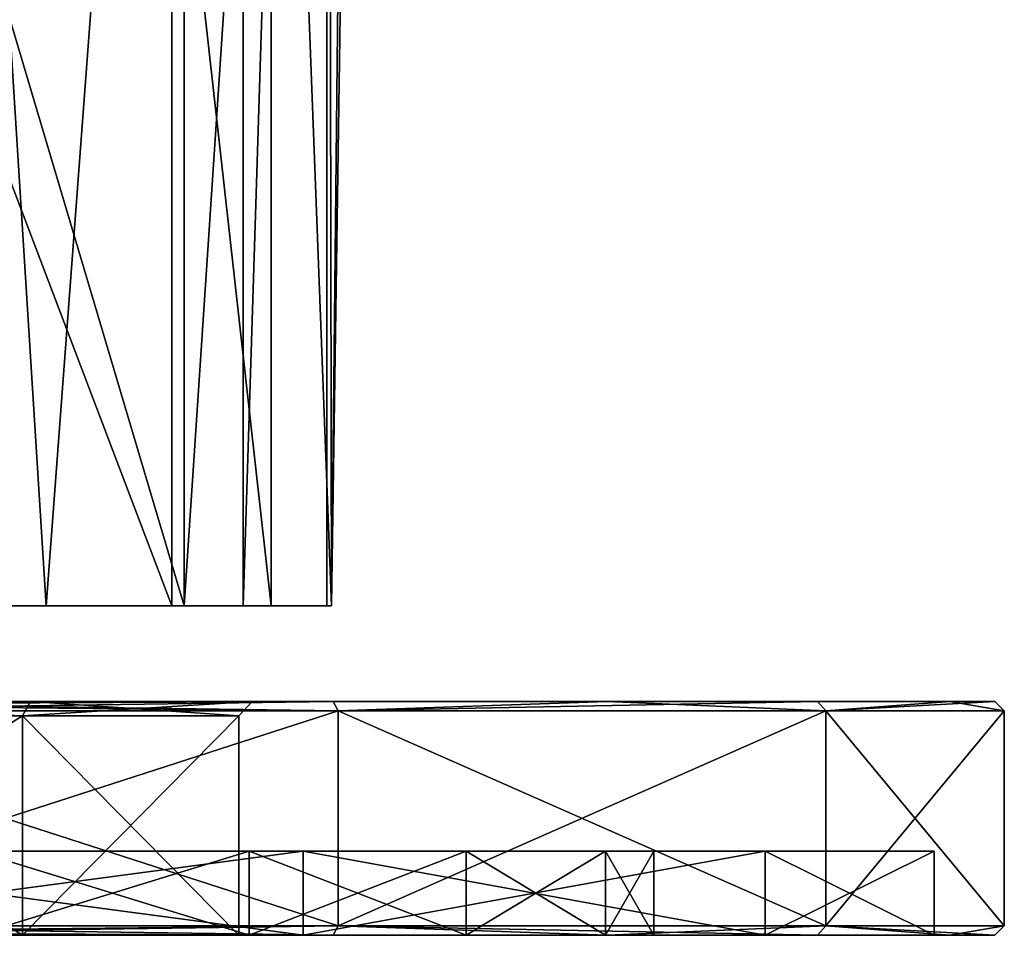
# Model space of a CAD drawing. Header units: millimetres. Extents: x -284 to 78, y 0 to 199.
# Tile 80 of 122: x -43 to -22, y 0 to 20. Entities that reach past the tile are written whole.
import ezdxf

# ---------------------------------------------------------------- set-up
doc = ezdxf.new("R2010")
doc.units = ezdxf.units.MM
doc.header["$LTSCALE"] = 65.185185
for name, color, linetype in [('19', 7, 'CONTINUOUS'), ('20', 7, 'CONTINUOUS'), ('21', 7, 'CONTINUOUS'), ('22', 7, 'CONTINUOUS'), ('23', 7, 'CONTINUOUS'), ('24', 7, 'CONTINUOUS'), ('25', 7, 'CONTINUOUS'), ('29', 7, 'CONTINUOUS'), ('32', 7, 'CONTINUOUS'), ('33', 7, 'CONTINUOUS'), ('35', 7, 'CONTINUOUS'), ('679', 7, 'CONTINUOUS'), ('680', 7, 'CONTINUOUS'), ('683', 7, 'CONTINUOUS'), ('700', 7, 'CONTINUOUS'), ('701', 7, 'CONTINUOUS'), ('702', 7, 'CONTINUOUS')]:
    doc.layers.add(name, color=color, linetype=linetype)

msp = doc.modelspace()

# ---------------------------------------------------------------- linework, layer by layer
at = {"layer": '19', "color": 7, "linetype": 'CONTINUOUS'}
for points in [[(-43.51, 0, 19.972), (-50, 0, 21), (-42.506, 0, 10.315), (-43.51, 0, 19.972)], [(-50, 0, 21), (-50, 0, 12.75), (-42.506, 0, 10.315), (-50, 0, 21)], [(-50, 0, -12.75), (-43.51, 0, -19.972), (-42.506, 0, -10.315), (-50, 0, -12.75)], [(-37.656, 0, 16.989), (-43.51, 0, 19.972), (-37.874, 0, 3.94), (-37.656, 0, 16.989)], [(-37.874, 0, 3.94), (-43.51, 0, 19.972), (-42.506, 0, 10.315), (-37.874, 0, 3.94)], [(-43.51, 0, -19.972), (-37.656, 0, -16.989), (-42.506, 0, -10.315), (-43.51, 0, -19.972)], [(-42.506, 0, -10.315), (-37.656, 0, -16.989), (-37.874, 0, -3.94), (-42.506, 0, -10.315)], [(-37.656, 0, -16.989), (-37.656, 0, 16.989), (-37.874, 0, 3.94), (-37.656, 0, -16.989)], [(-37.874, 0, -3.94), (-37.656, 0, -16.989), (-37.874, 0, 3.94), (-37.874, 0, -3.94)], [(-33.011, 0, 12.343), (-37.656, 0, 16.989), (-33.011, 0, -12.343), (-33.011, 0, 12.343)], [(-33.011, 0, -12.343), (-37.656, 0, 16.989), (-37.656, 0, -16.989), (-33.011, 0, -12.343)], [(-30.028, 0, 6.489), (-33.011, 0, 12.343), (-30.028, 0, -6.489), (-30.028, 0, 6.489)], [(-30.028, 0, -6.489), (-33.011, 0, 12.343), (-33.011, 0, -12.343), (-30.028, 0, -6.489)], [(-29, 0), (-30.028, 0, 6.489), (-30.028, 0, -6.489), (-29, 0)]]:
    msp.add_3dface(points, dxfattribs=at)
at = {"layer": '20', "color": 7, "linetype": 'CONTINUOUS'}
for points in [[(-50, 5, 28.3), (-35.858, 5, 24.513), (-50, 5, 13.05), (-50, 5, 28.3)], [(-35.858, 5, -24.513), (-50, 5, -28.3), (-37.589, 5, -4.033), (-35.858, 5, -24.513)], [(-50, 5, -28.3), (-50, 5, -13.05), (-42.329, 5, -10.558), (-50, 5, -28.3)], [(-37.589, 5, -4.033), (-50, 5, -28.3), (-42.329, 5, -10.558), (-37.589, 5, -4.033)], [(-50, 5, 13.05), (-35.858, 5, 24.513), (-42.329, 5, 10.558), (-50, 5, 13.05)], [(-42.329, 5, 10.558), (-35.858, 5, 24.513), (-37.589, 5, 4.033), (-42.329, 5, 10.558)], [(-35.858, 5, 24.513), (-35.858, 5, -24.513), (-37.589, 5, -4.033), (-35.858, 5, 24.513)], [(-37.589, 5, 4.033), (-35.858, 5, 24.513), (-37.589, 5, -4.033), (-37.589, 5, 4.033)], [(-29.994, 5, -20.016), (-35.858, 5, -24.513), (-29.994, 5, 20.016), (-29.994, 5, -20.016)], [(-29.994, 5, 20.016), (-35.858, 5, -24.513), (-35.858, 5, 24.513), (-29.994, 5, 20.016)], [(-25.494, 5, -14.154), (-29.994, 5, -20.016), (-25.494, 5, 14.154), (-25.494, 5, -14.154)], [(-25.494, 5, 14.154), (-29.994, 5, -20.016), (-29.994, 5, 20.016), (-25.494, 5, 14.154)], [(-22.665, 5, -7.327), (-25.494, 5, -14.154), (-22.665, 5, 7.327), (-22.665, 5, -7.327)], [(-22.665, 5, 7.327), (-25.494, 5, -14.154), (-25.494, 5, 14.154), (-22.665, 5, 7.327)], [(-21.7, 5, 0), (-22.665, 5, -7.327), (-22.665, 5, 7.327), (-21.7, 5, 0)]]:
    msp.add_3dface(points, dxfattribs=at)
at = {"layer": '21', "color": 7, "linetype": 'CONTINUOUS'}
for points in [[(-50, 0.2, -28.5), (-50, 4.8, -28.5), (-35.75, 4.8, -24.682), (-50, 0.2, -28.5)], [(-35.75, 0.2, -24.682), (-50, 0.2, -28.5), (-35.75, 4.8, -24.682), (-35.75, 0.2, -24.682)], [(-50, 0.2, 28.5), (-35.75, 0.2, 24.682), (-50, 4.8, 28.5), (-50, 0.2, 28.5)], [(-50, 4.8, 28.5), (-35.75, 0.2, 24.682), (-35.75, 4.8, 24.682), (-50, 4.8, 28.5)], [(-25.318, 0.2, -14.25), (-35.75, 0.2, -24.682), (-25.318, 4.8, -14.25), (-25.318, 0.2, -14.25)], [(-25.318, 4.8, -14.25), (-35.75, 0.2, -24.682), (-35.75, 4.8, -24.682), (-25.318, 4.8, -14.25)], [(-35.75, 0.2, 24.682), (-25.318, 0.2, 14.25), (-35.75, 4.8, 24.682), (-35.75, 0.2, 24.682)], [(-35.75, 4.8, 24.682), (-25.318, 0.2, 14.25), (-25.318, 4.8, 14.25), (-35.75, 4.8, 24.682)], [(-21.5, 0.2), (-25.318, 0.2, -14.25), (-21.5, 4.8), (-21.5, 0.2)], [(-21.5, 4.8), (-25.318, 0.2, -14.25), (-25.318, 4.8, -14.25), (-21.5, 4.8)], [(-25.318, 0.2, 14.25), (-21.5, 0.2), (-25.318, 4.8, 14.25), (-25.318, 0.2, 14.25)], [(-25.318, 4.8, 14.25), (-21.5, 0.2), (-21.5, 4.8), (-25.318, 4.8, 14.25)]]:
    msp.add_3dface(points, dxfattribs=at)
at = {"layer": '22', "color": 7, "linetype": 'CONTINUOUS'}
for points in [[(-35.858, 0, 24.513), (-50, 0, 28.3), (-36.5, 0, 23.383), (-35.858, 0, 24.513)], [(-50, 0, 28.3), (-50, 0, 27), (-36.5, 0, 23.383), (-50, 0, 28.3)], [(-50, 0, -28.3), (-35.858, 0, -24.513), (-50, 0, -27), (-50, 0, -28.3)], [(-50, 0, -27), (-35.858, 0, -24.513), (-36.5, 0, -23.383), (-50, 0, -27)], [(-26.617, 0, 13.5), (-35.858, 0, 24.513), (-36.5, 0, 23.383), (-26.617, 0, 13.5)], [(-35.858, 0, -24.513), (-29.994, 0, -20.016), (-36.5, 0, -23.383), (-35.858, 0, -24.513)], [(-36.5, 0, -23.383), (-29.994, 0, -20.016), (-26.617, 0, -13.5), (-36.5, 0, -23.383)], [(-29.994, 0, 20.016), (-35.858, 0, 24.513), (-26.617, 0, 13.5), (-29.994, 0, 20.016)], [(-25.494, 0, 14.154), (-29.994, 0, 20.016), (-26.617, 0, 13.5), (-25.494, 0, 14.154)], [(-29.994, 0, -20.016), (-25.494, 0, -14.154), (-26.617, 0, -13.5), (-29.994, 0, -20.016)], [(-23, 0), (-25.494, 0, 14.154), (-26.617, 0, 13.5), (-23, 0)], [(-26.617, 0, -13.5), (-25.494, 0, -14.154), (-23, 0), (-26.617, 0, -13.5)], [(-22.665, 0, 7.327), (-25.494, 0, 14.154), (-23, 0), (-22.665, 0, 7.327)], [(-25.494, 0, -14.154), (-22.665, 0, -7.327), (-23, 0), (-25.494, 0, -14.154)], [(-22.665, 0, -7.327), (-22.665, 0, 7.327), (-23, 0), (-22.665, 0, -7.327)], [(-21.7, 0, 0), (-22.665, 0, 7.327), (-22.665, 0, -7.327), (-21.7, 0, 0)]]:
    msp.add_3dface(points, dxfattribs=at)
at = {"layer": '23', "color": 7, "linetype": 'CONTINUOUS'}
for points in [[(-36.5, 0, 23.383), (-50, 0, 27), (-36.5, 1.8, 23.383), (-36.5, 0, 23.383)], [(-36.5, 1.8, 23.383), (-50, 0, 27), (-50, 1.8, 27), (-36.5, 1.8, 23.383)], [(-50, 0, -27), (-36.5, 0, -23.383), (-50, 1.8, -27), (-50, 0, -27)], [(-50, 1.8, -27), (-36.5, 0, -23.383), (-36.5, 1.8, -23.383), (-50, 1.8, -27)], [(-36.5, 0, -23.383), (-26.617, 0, -13.5), (-36.5, 1.8, -23.383), (-36.5, 0, -23.383)], [(-36.5, 1.8, -23.383), (-26.617, 0, -13.5), (-26.617, 1.8, -13.5), (-36.5, 1.8, -23.383)], [(-26.617, 0, 13.5), (-36.5, 0, 23.383), (-26.617, 1.8, 13.5), (-26.617, 0, 13.5)], [(-26.617, 1.8, 13.5), (-36.5, 0, 23.383), (-36.5, 1.8, 23.383), (-26.617, 1.8, 13.5)], [(-26.617, 0, -13.5), (-23, 0), (-26.617, 1.8, -13.5), (-26.617, 0, -13.5)], [(-23, 0), (-26.617, 0, 13.5), (-23, 1.8), (-23, 0)], [(-26.617, 1.8, -13.5), (-23, 0), (-23, 1.8), (-26.617, 1.8, -13.5)], [(-23, 1.8), (-26.617, 0, 13.5), (-26.617, 1.8, 13.5), (-23, 1.8)]]:
    msp.add_3dface(points, dxfattribs=at)
at = {"layer": '24', "color": 7, "linetype": 'CONTINUOUS'}
for points in [[(-50, 1.8, -27), (-36.5, 1.8, -23.383), (-50, 1.8, -21), (-50, 1.8, -27)], [(-50, 1.8, -21), (-36.5, 1.8, -23.383), (-43.51, 1.8, -19.972), (-50, 1.8, -21)], [(-36.5, 1.8, 23.383), (-50, 1.8, 27), (-37.656, 1.8, 16.989), (-36.5, 1.8, 23.383)], [(-37.656, 1.8, 16.989), (-50, 1.8, 27), (-43.51, 1.8, 19.972), (-37.656, 1.8, 16.989)], [(-43.51, 1.8, -19.972), (-36.5, 1.8, -23.383), (-37.656, 1.8, -16.989), (-43.51, 1.8, -19.972)], [(-37.656, 1.8, -16.989), (-36.5, 1.8, -23.383), (-33.011, 1.8, -12.343), (-37.656, 1.8, -16.989)], [(-33.011, 1.8, 12.343), (-36.5, 1.8, 23.383), (-37.656, 1.8, 16.989), (-33.011, 1.8, 12.343)], [(-36.5, 1.8, -23.383), (-26.617, 1.8, -13.5), (-33.011, 1.8, -12.343), (-36.5, 1.8, -23.383)], [(-26.617, 1.8, 13.5), (-36.5, 1.8, 23.383), (-30.028, 1.8, 6.489), (-26.617, 1.8, 13.5)], [(-30.028, 1.8, 6.489), (-36.5, 1.8, 23.383), (-33.011, 1.8, 12.343), (-30.028, 1.8, 6.489)], [(-33.011, 1.8, -12.343), (-26.617, 1.8, -13.5), (-30.028, 1.8, -6.489), (-33.011, 1.8, -12.343)], [(-26.617, 1.8, -13.5), (-26.617, 1.8, 13.5), (-30.028, 1.8, 6.489), (-26.617, 1.8, -13.5)], [(-30.028, 1.8, -6.489), (-26.617, 1.8, -13.5), (-29, 1.8), (-30.028, 1.8, -6.489)], [(-29, 1.8), (-26.617, 1.8, -13.5), (-30.028, 1.8, 6.489), (-29, 1.8)], [(-26.617, 1.8, -13.5), (-23, 1.8), (-26.617, 1.8, 13.5), (-26.617, 1.8, -13.5)]]:
    msp.add_3dface(points, dxfattribs=at)
at = {"layer": '25', "color": 7, "linetype": 'CONTINUOUS'}
for points in [[(-43.51, 0, 19.972), (-37.656, 0, 16.989), (-43.51, 1.8, 19.972), (-43.51, 0, 19.972)], [(-37.656, 0, 16.989), (-37.656, 1.8, 16.989), (-43.51, 1.8, 19.972), (-37.656, 0, 16.989)], [(-37.656, 0, -16.989), (-43.51, 0, -19.972), (-37.656, 1.8, -16.989), (-37.656, 0, -16.989)], [(-43.51, 0, -19.972), (-43.51, 1.8, -19.972), (-37.656, 1.8, -16.989), (-43.51, 0, -19.972)], [(-37.656, 0, 16.989), (-33.011, 0, 12.343), (-37.656, 1.8, 16.989), (-37.656, 0, 16.989)], [(-33.011, 0, 12.343), (-33.011, 1.8, 12.343), (-37.656, 1.8, 16.989), (-33.011, 0, 12.343)], [(-33.011, 0, -12.343), (-37.656, 0, -16.989), (-33.011, 1.8, -12.343), (-33.011, 0, -12.343)], [(-37.656, 0, -16.989), (-37.656, 1.8, -16.989), (-33.011, 1.8, -12.343), (-37.656, 0, -16.989)], [(-33.011, 0, 12.343), (-30.028, 0, 6.489), (-33.011, 1.8, 12.343), (-33.011, 0, 12.343)], [(-30.028, 0, 6.489), (-30.028, 1.8, 6.489), (-33.011, 1.8, 12.343), (-30.028, 0, 6.489)], [(-30.028, 0, -6.489), (-33.011, 0, -12.343), (-30.028, 1.8, -6.489), (-30.028, 0, -6.489)], [(-33.011, 0, -12.343), (-33.011, 1.8, -12.343), (-30.028, 1.8, -6.489), (-33.011, 0, -12.343)], [(-30.028, 0, 6.489), (-29, 0), (-30.028, 1.8, 6.489), (-30.028, 0, 6.489)], [(-29, 0), (-30.028, 0, -6.489), (-29, 1.8), (-29, 0)], [(-29, 0), (-29, 1.8), (-30.028, 1.8, 6.489), (-29, 0)], [(-30.028, 0, -6.489), (-30.028, 1.8, -6.489), (-29, 1.8), (-30.028, 0, -6.489)]]:
    msp.add_3dface(points, dxfattribs=at)
at = {"layer": '29', "color": 7, "linetype": 'CONTINUOUS'}
for points in [[(-42.506, 0, 10.315), (-50, 0, 12.75), (-42.506, 4.7, 10.315), (-42.506, 0, 10.315)], [(-42.506, 4.7, 10.315), (-50, 0, 12.75), (-50, 4.7, 12.75), (-42.506, 4.7, 10.315)], [(-50, 0, -12.75), (-42.506, 0, -10.315), (-50, 4.7, -12.75), (-50, 0, -12.75)], [(-50, 4.7, -12.75), (-42.506, 0, -10.315), (-42.506, 4.7, -10.315), (-50, 4.7, -12.75)], [(-42.506, 0, -10.315), (-37.874, 0, -3.94), (-42.506, 4.7, -10.315), (-42.506, 0, -10.315)], [(-42.506, 4.7, -10.315), (-37.874, 0, -3.94), (-37.874, 4.7, -3.94), (-42.506, 4.7, -10.315)], [(-37.874, 0, 3.94), (-42.506, 0, 10.315), (-37.874, 4.7, 3.94), (-37.874, 0, 3.94)], [(-37.874, 4.7, 3.94), (-42.506, 0, 10.315), (-42.506, 4.7, 10.315), (-37.874, 4.7, 3.94)], [(-37.874, 0, -3.94), (-37.874, 0, 3.94), (-37.874, 4.7, -3.94), (-37.874, 0, -3.94)], [(-37.874, 4.7, -3.94), (-37.874, 0, 3.94), (-37.874, 4.7, 3.94), (-37.874, 4.7, -3.94)]]:
    msp.add_3dface(points, dxfattribs=at)
at = {"layer": '32', "color": 7, "linetype": 'CONTINUOUS'}
for points in [[(-42.329, 5, -10.558), (-50, 5, -13.05), (-42.506, 4.7, -10.315), (-42.329, 5, -10.558)], [(-50, 5, -13.05), (-50, 4.7, -12.75), (-42.506, 4.7, -10.315), (-50, 5, -13.05)], [(-50, 5, 13.05), (-42.329, 5, 10.558), (-50, 4.7, 12.75), (-50, 5, 13.05)], [(-42.329, 5, 10.558), (-42.506, 4.7, 10.315), (-50, 4.7, 12.75), (-42.329, 5, 10.558)], [(-42.329, 5, 10.558), (-37.589, 5, 4.033), (-42.506, 4.7, 10.315), (-42.329, 5, 10.558)], [(-37.589, 5, 4.033), (-37.874, 4.7, 3.94), (-42.506, 4.7, 10.315), (-37.589, 5, 4.033)], [(-42.329, 5, -10.558), (-42.506, 4.7, -10.315), (-37.874, 4.7, -3.94), (-42.329, 5, -10.558)], [(-37.589, 5, -4.033), (-42.329, 5, -10.558), (-37.874, 4.7, -3.94), (-37.589, 5, -4.033)], [(-37.589, 5, 4.033), (-37.589, 5, -4.033), (-37.874, 4.7, 3.94), (-37.589, 5, 4.033)], [(-37.589, 5, -4.033), (-37.874, 4.7, -3.94), (-37.874, 4.7, 3.94), (-37.589, 5, -4.033)]]:
    msp.add_3dface(points, dxfattribs=at)
at = {"layer": '33', "color": 7, "linetype": 'CONTINUOUS'}
for points in [[(-35.858, 5, 24.513), (-50, 5, 28.3), (-35.75, 4.8, 24.682), (-35.858, 5, 24.513)], [(-35.75, 4.8, 24.682), (-50, 5, 28.3), (-50, 4.941, 28.441), (-35.75, 4.8, 24.682)], [(-50, 5, -28.3), (-35.858, 5, -24.513), (-50, 4.941, -28.441), (-50, 5, -28.3)], [(-50, 4.8, -28.5), (-35.858, 5, -24.513), (-35.75, 4.8, -24.682), (-50, 4.8, -28.5)], [(-35.858, 5, -24.513), (-50, 4.8, -28.5), (-50, 4.941, -28.441), (-35.858, 5, -24.513)], [(-50, 4.8, 28.5), (-35.75, 4.8, 24.682), (-50, 4.941, 28.441), (-50, 4.8, 28.5)], [(-35.858, 5, -24.513), (-29.994, 5, -20.016), (-35.75, 4.8, -24.682), (-35.858, 5, -24.513)], [(-29.994, 5, 20.016), (-35.858, 5, 24.513), (-35.75, 4.8, 24.682), (-29.994, 5, 20.016)], [(-29.994, 5, -20.016), (-25.494, 5, -14.154), (-35.75, 4.8, -24.682), (-29.994, 5, -20.016)], [(-25.494, 5, -14.154), (-25.318, 4.8, -14.25), (-35.75, 4.8, -24.682), (-25.494, 5, -14.154)], [(-29.994, 5, 20.016), (-35.75, 4.8, 24.682), (-25.318, 4.8, 14.25), (-29.994, 5, 20.016)], [(-25.494, 5, 14.154), (-29.994, 5, 20.016), (-25.318, 4.8, 14.25), (-25.494, 5, 14.154)], [(-25.494, 5, -14.154), (-22.665, 5, -7.327), (-25.318, 4.8, -14.25), (-25.494, 5, -14.154)], [(-22.665, 5, 7.327), (-25.494, 5, 14.154), (-25.318, 4.8, 14.25), (-22.665, 5, 7.327)], [(-22.665, 5, -7.327), (-21.7, 5, 0), (-25.318, 4.8, -14.25), (-22.665, 5, -7.327)], [(-21.7, 5, 0), (-21.5, 4.8), (-25.318, 4.8, -14.25), (-21.7, 5, 0)], [(-22.665, 5, 7.327), (-25.318, 4.8, 14.25), (-21.5, 4.8), (-22.665, 5, 7.327)], [(-21.7, 5, 0), (-22.665, 5, 7.327), (-21.5, 4.8), (-21.7, 5, 0)]]:
    msp.add_3dface(points, dxfattribs=at)
at = {"layer": '35', "color": 7, "linetype": 'CONTINUOUS'}
for points in [[(-50, 0.2, -28.5), (-35.75, 0.2, -24.682), (-50, 0.059, -28.441), (-50, 0.2, -28.5)], [(-35.75, 0.2, -24.682), (-35.858, 0, -24.513), (-50, 0, -28.3), (-35.75, 0.2, -24.682)], [(-35.75, 0.2, -24.682), (-50, 0, -28.3), (-50, 0.059, -28.441), (-35.75, 0.2, -24.682)], [(-35.75, 0.2, 24.682), (-50, 0.2, 28.5), (-35.858, 0, 24.513), (-35.75, 0.2, 24.682)], [(-35.858, 0, 24.513), (-50, 0.2, 28.5), (-50, 0.059, 28.441), (-35.858, 0, 24.513)], [(-50, 0, 28.3), (-35.858, 0, 24.513), (-50, 0.059, 28.441), (-50, 0, 28.3)], [(-35.75, 0.2, -24.682), (-29.994, 0, -20.016), (-35.858, 0, -24.513), (-35.75, 0.2, -24.682)], [(-35.75, 0.2, 24.682), (-35.858, 0, 24.513), (-29.994, 0, 20.016), (-35.75, 0.2, 24.682)], [(-35.75, 0.2, -24.682), (-25.318, 0.2, -14.25), (-29.994, 0, -20.016), (-35.75, 0.2, -24.682)], [(-25.318, 0.2, 14.25), (-35.75, 0.2, 24.682), (-25.494, 0, 14.154), (-25.318, 0.2, 14.25)], [(-35.75, 0.2, 24.682), (-29.994, 0, 20.016), (-25.494, 0, 14.154), (-35.75, 0.2, 24.682)], [(-25.318, 0.2, -14.25), (-25.494, 0, -14.154), (-29.994, 0, -20.016), (-25.318, 0.2, -14.25)], [(-25.318, 0.2, -14.25), (-22.665, 0, -7.327), (-25.494, 0, -14.154), (-25.318, 0.2, -14.25)], [(-25.318, 0.2, 14.25), (-25.494, 0, 14.154), (-22.665, 0, 7.327), (-25.318, 0.2, 14.25)], [(-25.318, 0.2, -14.25), (-21.5, 0.2), (-22.665, 0, -7.327), (-25.318, 0.2, -14.25)], [(-21.5, 0.2), (-25.318, 0.2, 14.25), (-21.7, 0, 0), (-21.5, 0.2)], [(-25.318, 0.2, 14.25), (-22.665, 0, 7.327), (-21.7, 0, 0), (-25.318, 0.2, 14.25)], [(-21.5, 0.2), (-21.7, 0, 0), (-22.665, 0, -7.327), (-21.5, 0.2)]]:
    msp.add_3dface(points, dxfattribs=at)
at = {"layer": '679', "linetype": 'CONTINUOUS'}
for points in [[(-51.624, 7.05, -14.811), (-41.998, 7.05, -12.569), (-46.533, 7.05, -12.425), (-51.624, 7.05, -14.811)], [(-46.533, 7.05, -12.425), (-41.998, 7.05, -12.569), (-39.308, 7.05, -7.217), (-46.533, 7.05, -12.425)], [(-35.995, 7.05, 5.087), (-44.913, 7.05, 14.005), (-37.782, 7.05, 3.528), (-35.995, 7.05, 5.087)], [(-44.913, 7.05, 14.005), (-44.693, 7.05, 10.957), (-39.043, 7.05, 5.307), (-44.913, 7.05, 14.005)], [(-37.782, 7.05, 3.528), (-44.913, 7.05, 14.005), (-39.043, 7.05, 5.307), (-37.782, 7.05, 3.528)], [(-41.998, 7.05, -12.569), (-35.893, 7.05, -4.796), (-39.308, 7.05, -7.217), (-41.998, 7.05, -12.569)], [(-39.308, 7.05, -7.217), (-35.893, 7.05, -4.796), (-37.18, 7.05, 1.432), (-39.308, 7.05, -7.217)], [(-37.18, 7.05, 1.432), (-35.995, 7.05, 5.087), (-37.782, 7.05, 3.528), (-37.18, 7.05, 1.432)], [(-35.893, 7.05, -4.796), (-35.995, 7.05, 5.087), (-37.18, 7.05, 1.432), (-35.893, 7.05, -4.796)]]:
    msp.add_3dface(points, dxfattribs=at)
at = {"layer": '680', "linetype": 'CONTINUOUS'}
for points in [[(-41.998, 7.05, -12.569), (-51.624, 7.05, -14.811), (-45.396, 61.05, -14.171), (-41.998, 7.05, -12.569)], [(-37.946, 61.05, -8.758), (-41.998, 7.05, -12.569), (-45.396, 61.05, -14.171), (-37.946, 61.05, -8.758)], [(-35.893, 7.05, -4.796), (-41.998, 7.05, -12.569), (-37.946, 61.05, -8.758), (-35.893, 7.05, -4.796)], [(-35.1, 61.05), (-35.893, 7.05, -4.796), (-37.946, 61.05, -8.758), (-35.1, 61.05)], [(-35.995, 7.05, 5.087), (-35.893, 7.05, -4.796), (-35.995, 61.05, 5.087), (-35.995, 7.05, 5.087)], [(-35.995, 61.05, 5.087), (-35.893, 7.05, -4.796), (-35.326, 61.05, 2.583), (-35.995, 61.05, 5.087)], [(-35.326, 61.05, 2.583), (-35.893, 7.05, -4.796), (-35.1, 61.05), (-35.326, 61.05, 2.583)]]:
    msp.add_3dface(points, dxfattribs=at)
at = {"layer": '683', "linetype": 'CONTINUOUS'}
for points in [[(-44.913, 7.05, 14.005), (-35.995, 7.05, 5.087), (-35.995, 61.05, 5.087), (-44.913, 7.05, 14.005)], [(-44.913, 7.05, 14.005), (-35.995, 61.05, 5.087), (-44.913, 61.05, 14.005), (-44.913, 7.05, 14.005)]]:
    msp.add_3dface(points, dxfattribs=at)
at = {"layer": '700', "linetype": 'CONTINUOUS'}
for points in [[(-46.533, 7.05, -12.425), (-39.308, 7.05, -7.217), (-46.533, 26.05, -12.425), (-46.533, 7.05, -12.425)], [(-39.308, 7.05, -7.217), (-39.308, 26.05, -7.217), (-46.533, 26.05, -12.425), (-39.308, 7.05, -7.217)], [(-39.308, 7.05, -7.217), (-37.18, 7.05, 1.432), (-39.308, 26.05, -7.217), (-39.308, 7.05, -7.217)], [(-37.18, 7.05, 1.432), (-37.18, 26.05, 1.432), (-39.308, 26.05, -7.217), (-37.18, 7.05, 1.432)]]:
    msp.add_3dface(points, dxfattribs=at)
at = {"layer": '701', "linetype": 'CONTINUOUS'}
for points in [[(-37.782, 7.05, 3.528), (-39.043, 7.05, 5.307), (-37.782, 26.05, 3.528), (-37.782, 7.05, 3.528)], [(-39.043, 7.05, 5.307), (-39.043, 26.05, 5.307), (-37.782, 26.05, 3.528), (-39.043, 7.05, 5.307)], [(-37.18, 7.05, 1.432), (-37.782, 7.05, 3.528), (-37.18, 26.05, 1.432), (-37.18, 7.05, 1.432)], [(-37.782, 7.05, 3.528), (-37.782, 26.05, 3.528), (-37.18, 26.05, 1.432), (-37.782, 7.05, 3.528)]]:
    msp.add_3dface(points, dxfattribs=at)
at = {"layer": '702', "linetype": 'CONTINUOUS'}
for points in [[(-39.043, 7.05, 5.307), (-44.693, 7.05, 10.957), (-44.693, 26.05, 10.957), (-39.043, 7.05, 5.307)], [(-39.043, 7.05, 5.307), (-44.693, 26.05, 10.957), (-39.043, 26.05, 5.307), (-39.043, 7.05, 5.307)]]:
    msp.add_3dface(points, dxfattribs=at)

doc.saveas('drawing.dxf')
